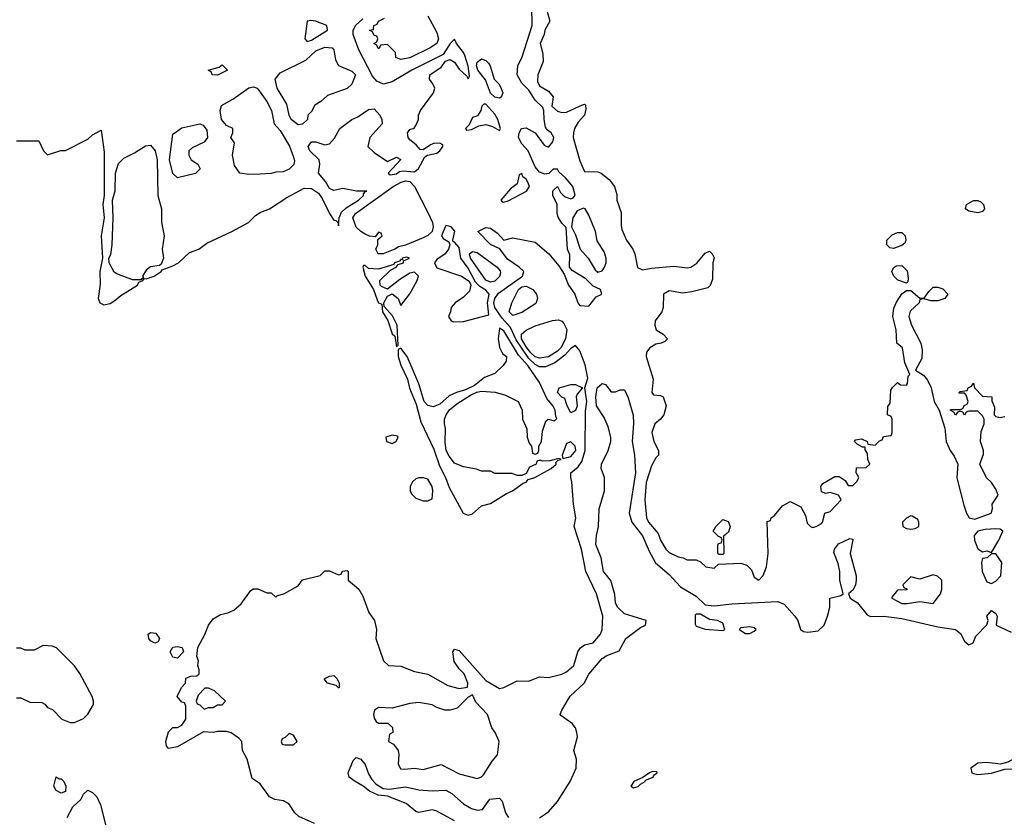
# Model space of a CAD drawing. Header units: inches. Extents: x 2722057 to 2913084, y 892730 to 1030005.
# Tile 79 of 231: x 2788925 to 2793328, y 991871 to 995436. Entities that reach past the tile are written whole.
import ezdxf

# ---------------------------------------------------------------- set-up
doc = ezdxf.new("R2010")
doc.units = ezdxf.units.IN
doc.header["$MEASUREMENT"] = 0
doc.layers.add('C7989', color=7, linetype='Continuous')
doc.layers.add('C7999', color=7, linetype='Continuous')

msp = doc.modelspace()

# ---------------------------------------------------------------- linework, layer by layer
at = {"layer": 'C7989', "color": 2}
for points, elevation in [([(2789810, 995188.7), (2789786, 995190), (2789782, 995202), (2789768, 995210), (2789816.4, 995223.6), (2789830, 995234), (2789854, 995210)], 10), ([(2789630, 994729), (2789610, 994748.7), (2789594.5, 994810), (2789610, 994924.7), (2789650, 994952.4), (2789730, 994970.8), (2789745.4, 994965.4), (2789762, 994942), (2789764.7, 994910), (2789750.6, 994889.4), (2789696.9, 994863.1), (2789682, 994850), (2789682, 994830), (2789692, 994810), (2789722, 994790), (2789732, 994770), (2789710.6, 994749.4)], 10), ([(2789430, 994273.6), (2789360.1, 994300.1), (2789347.9, 994307.9), (2789325.2, 994350), (2789324, 994370), (2789332.7, 994387.3), (2789338.7, 994430), (2789343.6, 994550), (2789340.7, 994630), (2789351.5, 994671.5), (2789353, 994750), (2789367.2, 994792.8), (2789390, 994816.9), (2789439, 994841), (2789487.8, 994872.2), (2789510, 994874.6), (2789530.2, 994850.2), (2789539.5, 994810), (2789542, 994650), (2789558.7, 994590), (2789558.7, 994530), (2789570.4, 994470), (2789561.6, 994410), (2789568, 994370), (2789557, 994343), (2789550, 994338), (2789510, 994332), (2789490, 994316), (2789474.8, 994290), (2789478, 994282), (2789470, 994278), (2789466, 994274)], 10), ([(2789530, 992649.2), (2789510, 992659), (2789502.7, 992670), (2789499, 992690), (2789510, 992697.3), (2789534.2, 992694.2), (2789550.7, 992670), (2789544.7, 992655.3)], 6), ([(2789630, 992582), (2789610, 992586), (2789598, 992610), (2789609.2, 992630.8), (2789630, 992634.8), (2789651.3, 992630), (2789658, 992610)], 6), ([(2789770, 992448), (2789752.7, 992447.3), (2789723.6, 992416.4), (2789714, 992390), (2789718, 992378), (2789730, 992374), (2789750, 992354), (2789770, 992362), (2789790, 992362), (2789810, 992374), (2789830, 992374), (2789846, 992390), (2789796.4, 992436.4)], 6), ([(2789102, 992042), (2789110, 992042), (2789122, 992030), (2789132, 992010), (2789130, 991986), (2789110, 991978), (2789088, 991990), (2789078, 992010), (2789088.4, 992051.6)], 6)]:
    msp.add_lwpolyline(points, close=True, dxfattribs=dict(at, elevation=elevation))
for points, elevation in [([(2790000, 994746.3), (2789950, 994744), (2789909.2, 994750), (2789885.1, 994785.1), (2789876, 994830), (2789886, 994886), (2789869.2, 994910), (2789878, 994930), (2789878, 994950), (2789850, 994964), (2789827.3, 994990), (2789821.6, 995030), (2789827.8, 995052.2), (2789878.6, 995081.4), (2789950, 995131.7), (2789970, 995136), (2789986.8, 995130), (2790000, 995111.9)], 10), ([(2788910, 994894), (2789010, 994894), (2789032, 994850), (2789050, 994832), (2789108.9, 994851.1), (2789130, 994852), (2789230, 994902), (2789250, 994922), (2789290, 994942), (2789303.4, 994843.4), (2789303.1, 994650), (2789297.1, 994610), (2789302.4, 994550), (2789288.7, 994470), (2789296, 994370), (2789283.7, 994310), (2789285.3, 994254.7), (2789275.3, 994190), (2789283, 994170), (2789301.8, 994161.8), (2789330, 994167.9), (2789350, 994180.3), (2789376.8, 994203.2), (2789452.3, 994250), (2789457.2, 994262.8), (2789475.3, 994270), (2789481.2, 994278.8), (2789490, 994277.3), (2789526, 994290), (2789558, 994310), (2789562.7, 994317.3), (2789610, 994335.6), (2789634.7, 994350), (2789684.1, 994395.9), (2789726, 994410), (2789762.3, 994437.7), (2789874, 994490), (2789947.6, 994530), (2789979.1, 994560.9), (2790000, 994573.6)], 10), ([(2790000, 992020.7), (2789964.7, 992044.7), (2789942, 992130), (2789922, 992170), (2789918, 992210), (2789904.7, 992224.7), (2789870, 992248.7), (2789850, 992254), (2789810, 992254), (2789790.8, 992249.2), (2789747.3, 992252.7), (2789630, 992185.2), (2789590, 992178), (2789582, 992190), (2789579, 992210), (2789590, 992252), (2789610, 992272), (2789630, 992272), (2789650, 992282), (2789668, 992310), (2789667.3, 992367.3), (2789662, 992382), (2789650, 992386), (2789628.9, 992411.1), (2789648.4, 992451.6), (2789666, 992470), (2789667.3, 992492.7), (2789690, 992502), (2789716.4, 992503.6), (2789727.3, 992512.7), (2789728, 992530), (2789722, 992550), (2789724, 992570), (2789717.2, 992590), (2789721.2, 992630), (2789752.9, 992687.1), (2789769, 992730), (2789790, 992758), (2789823.2, 992776.8), (2789855.5, 992784.5), (2789882.7, 992797.3), (2789914.8, 992825.2), (2789956.4, 992883.6), (2789968.4, 992891.6), (2789990, 992892), (2790000, 992887.5)], 6), ([(2788910, 992404.7), (2788930, 992404.7), (2788970, 992386), (2789023.6, 992383.6), (2789036.9, 992376.9), (2789050, 992362), (2789072, 992352), (2789114, 992310), (2789150, 992294), (2789170, 992294), (2789210, 992312), (2789230, 992332), (2789254.6, 992374.6), (2789255.3, 992390), (2789248.7, 992410), (2789193.6, 992513.6), (2789170, 992548), (2789090, 992628), (2789070, 992635.3), (2789030, 992638), (2788990, 992618), (2788950, 992618), (2788930, 992626), (2788910, 992626)], 10), ([(2789138, 991870), (2789163.1, 991916.9), (2789198, 991950), (2789210, 991974), (2789230, 991992), (2789250, 991982), (2789270, 991962), (2789286.4, 991926.4), (2789310, 991832)], 6)]:
    msp.add_lwpolyline(points, dxfattribs=dict(at, elevation=elevation))
at = {"layer": 'C7999', "color": 2}
for points, elevation in [([(2790000, 992887.5), (2790030, 992874), (2790050, 992874), (2790070, 992854), (2790078, 992862), (2790106, 992870), (2790170, 992904.7), (2790190, 992932), (2790269, 992951), (2790290, 992972), (2790310, 992972), (2790350, 992954), (2790362, 992958), (2790368.4, 992971.6), (2790390, 992974), (2790394, 992970), (2790394, 992930), (2790442, 992890), (2790459.6, 992859.6), (2790486.4, 992786.4), (2790512, 992750), (2790521, 992710), (2790518, 992670), (2790551.3, 992570), (2790574, 992550), (2790630, 992546.8), (2790690, 992522.8), (2790750, 992511), (2790839.8, 992459.8), (2790890, 992446), (2790927.3, 992452.7), (2790928.7, 992470), (2790912, 992512), (2790890, 992534), (2790867.5, 992567.5), (2790862, 992610), (2790870, 992622), (2790890, 992616), (2791010, 992482.8), (2791070, 992446.8), (2791090, 992450.7), (2791150, 992480.7), (2791200.4, 992479.6), (2791250, 992498), (2791290, 992496), (2791350, 992510.8), (2791370, 992520.7), (2791402.7, 992550), (2791421.2, 992610), (2791432.3, 992627.7), (2791450, 992641), (2791490, 992651), (2791522, 992690), (2791529.5, 992710), (2791533, 992770), (2791504.2, 992870), (2791457, 992970), (2791436.9, 993070), (2791404, 993170), (2791411.6, 993210), (2791400.9, 993270), (2791394, 993370), (2791389, 993390), (2791389, 993410), (2791422.3, 993437.7), (2791439.3, 993460.7), (2791454, 993510), (2791454.5, 993685.5), (2791461.7, 993730), (2791452.3, 993790), (2791466, 993834), (2791453.3, 993893.3), (2791430, 993955.3), (2791410, 993979.3), (2791390, 993967), (2791363.2, 993936.8), (2791317.9, 993902.1), (2791275.8, 993884.2), (2791250, 993884.8), (2791230, 993895.4), (2791202.1, 993922.1), (2791144.8, 994004.8), (2791119.6, 994059.6), (2791082.6, 994102.6), (2791049.9, 994149.9), (2791044.9, 994170), (2791049.4, 994190.6), (2791066, 994214), (2791174, 994290), (2791178.7, 994310), (2791158.4, 994330), (2791105.7, 994365.7), (2791071.5, 994411.5), (2791030, 994431.6), (2790974, 994490), (2791010, 994507.3), (2791030, 994504), (2791062.4, 994482.4), (2791090, 994451), (2791130, 994460.7), (2791230, 994441), (2791291.3, 994390), (2791335.5, 994335.5), (2791359.1, 994299.1), (2791378.8, 994250), (2791406.8, 994210), (2791421, 994170), (2791430, 994158), (2791470, 994156), (2791503.3, 994196.7), (2791528.7, 994210), (2791522, 994230), (2791490, 994245.2), (2791457.2, 994277.2), (2791395.5, 994315.5), (2791384, 994330), (2791384.7, 994384.7), (2791375.3, 994410), (2791368, 994508), (2791350, 994526), (2791333.6, 994553.6), (2791329.2, 994570), (2791329, 994610), (2791309, 994650), (2791309.1, 994669.1), (2791310, 994672), (2791330, 994691.3), (2791343.5, 994663.5), (2791353.7, 994653.7), (2791364.5, 994644.5), (2791390, 994636), (2791400.4, 994639.6), (2791408.9, 994651.1), (2791398, 994690), (2791366, 994730), (2791335.9, 994755.9), (2791330, 994768.7), (2791310, 994768), (2791290.8, 994749.2), (2791274, 994746), (2791250, 994754), (2791230, 994779), (2791199.3, 994850), (2791170, 994880.9), (2791156.2, 994910), (2791158, 994930), (2791169.6, 994950.4), (2791190, 994953.4), (2791230.5, 994930.5), (2791270, 994876), (2791290, 994866), (2791308.7, 994890), (2791314, 994910), (2791302, 994930), (2791283.7, 994943.7), (2791276, 994956), (2791269.6, 994989.6), (2791269.5, 995029.5), (2791263.7, 995043.7), (2791230, 995077.2), (2791201.1, 995121.1), (2791170, 995153), (2791149.7, 995190.3), (2791152, 995230), (2791171.8, 995270), (2791217, 995410), (2791215.9, 995495.9)], 6), ([(2791272.7, 995510), (2791296.3, 995430), (2791273, 995390), (2791270.3, 995369.7), (2791253, 995330), (2791263.9, 995283.9), (2791265.3, 995250), (2791241.6, 995190), (2791240.4, 995160.4), (2791250, 995141), (2791290, 995116), (2791310, 995091.3), (2791304.7, 995050), (2791330, 995026.8), (2791350, 995020.7), (2791370, 995022.8), (2791431.3, 995051.3), (2791450, 995058), (2791455.3, 995055.3), (2791456.9, 995036.9), (2791450.8, 995010), (2791422.5, 994977.5), (2791406, 994950), (2791401, 994930), (2791400.7, 994910), (2791430, 994804.7), (2791450, 994758), (2791510, 994756.3), (2791524.7, 994750), (2791561.4, 994721.4), (2791584.7, 994690), (2791595.3, 994655.3), (2791594.8, 994630), (2791614.4, 994574.4), (2791614, 994514), (2791618, 994498), (2791638.8, 994450), (2791667.3, 994410), (2791676, 994390), (2791687.9, 994327.9), (2791710, 994318), (2791750, 994326), (2791850, 994334.8), (2791910, 994326.8), (2791926, 994330), (2791952.9, 994347.1), (2791990, 994392), (2792010, 994402), (2792022, 994390), (2792031.1, 994371.1), (2792024.7, 994350), (2792023.6, 994276.4), (2792012, 994248), (2792002, 994238), (2791930, 994219), (2791890, 994214), (2791830, 994224), (2791804.7, 994210), (2791802.8, 994150), (2791796, 994130), (2791767.3, 994090), (2791764.9, 994070), (2791771.3, 994050), (2791802, 994030), (2791822, 994010), (2791810, 993998), (2791794, 993990), (2791770, 993986), (2791742.8, 993970), (2791728, 993950), (2791726, 993930), (2791757.3, 993830), (2791751.3, 993770), (2791759.6, 993759.6), (2791790, 993756), (2791802, 993750), (2791816, 993710), (2791806, 993670), (2791791.3, 993650), (2791764.7, 993630), (2791751.1, 993591.1), (2791761, 993550), (2791782, 993510), (2791782, 993490), (2791770, 993478), (2791750, 993442), (2791726.6, 993366.6), (2791720.5, 993290), (2791728.2, 993210), (2791737.3, 993190), (2791779.5, 993139.5), (2791791, 993110), (2791814.8, 993070), (2791830, 993054.8), (2791870, 993034.8), (2791891.3, 993031.3), (2791910, 993022), (2791950, 993022), (2791970, 993012), (2791994, 992990), (2792030, 992984.7), (2792050, 993002), (2792150, 993006), (2792177.3, 992997.3), (2792197.3, 992977.3), (2792210, 992944.7), (2792230, 992931.3), (2792250, 992952), (2792264, 992990), (2792272.3, 993050), (2792267.3, 993192.7), (2792282, 993198), (2792286, 993210), (2792300.4, 993219.6), (2792336.4, 993263.6), (2792370, 993282), (2792418, 993258), (2792439.6, 993219.6), (2792446, 993186), (2792462, 993170), (2792470, 993166.8), (2792486, 993170), (2792510, 993184.7), (2792515.3, 993190), (2792526, 993230), (2792550, 993238), (2792598, 993290), (2792586, 993310), (2792550, 993322), (2792530, 993318), (2792510, 993326), (2792508, 993350), (2792516.4, 993363.6), (2792570, 993394), (2792590, 993394), (2792616, 993376), (2792630, 993354), (2792650, 993354), (2792670, 993374), (2792678, 993390), (2792666, 993410), (2792667.3, 993432.7), (2792710, 993434), (2792726, 993450), (2792718, 993470), (2792716.4, 993496.4), (2792706, 993514), (2792706, 993526), (2792694, 993526), (2792670, 993538), (2792658, 993550), (2792662, 993558), (2792690, 993562), (2792714, 993550), (2792718, 993538), (2792750, 993534), (2792770, 993554), (2792782, 993558), (2792787.3, 993572.7), (2792822, 993578), (2792826, 993590), (2792826, 993650), (2792822, 993662), (2792806, 993670), (2792807.3, 993707.3), (2792818, 993722), (2792820.4, 993779.6), (2792827.3, 993792.7), (2792850, 993814), (2792863.6, 993803.6), (2792890, 993802), (2792895.3, 993810), (2792898, 993842), (2792906, 993850), (2792882.7, 993902.7), (2792873.2, 993970), (2792848, 993990), (2792844, 994050), (2792829, 994110), (2792833.4, 994146.6), (2792845.8, 994174.2), (2792869.4, 994210.6), (2792890, 994226), (2792910, 994226), (2792950, 994190.7), (2792970, 994191), (2792990, 994221), (2793010, 994241), (2793030, 994240.7), (2793053, 994233), (2793076, 994210), (2793062, 994190), (2793030, 994179.3), (2792999.3, 994179.3), (2792970, 994188), (2792950, 994186), (2792946.8, 994170), (2792907.4, 994132.6), (2792901.3, 994110), (2792912.4, 994070), (2792954.9, 993990), (2792960.7, 993960.7), (2792958.9, 993921.1), (2792931, 993870), (2792967.2, 993847.2), (2792984.8, 993824.8), (2793000.4, 993790), (2793014.9, 993730), (2793037.3, 993690), (2793062, 993610), (2793068.4, 993550), (2793085.3, 993510), (2793104.4, 993484.4), (2793120.5, 993450), (2793115.8, 993390), (2793119.5, 993370), (2793146.3, 993266.3), (2793158.4, 993230), (2793171, 993210), (2793196.3, 993203.7), (2793268.7, 993230), (2793275.3, 993250), (2793274, 993270), (2793301.2, 993310), (2793290, 993338), (2793270, 993368), (2793248.4, 993388.4), (2793218, 993450), (2793234.6, 993494.6), (2793235.3, 993510), (2793222, 993550), (2793224.7, 993595.3), (2793238, 993630), (2793238, 993650), (2793230, 993666), (2793210, 993686), (2793170, 993686), (2793158, 993682), (2793150, 993668), (2793142, 993682), (2793130, 993686), (2793118, 993682), (2793110, 993668), (2793102, 993682), (2793086, 993690), (2793090, 993694), (2793130, 993694), (2793142, 993698), (2793148, 993712), (2793162, 993718), (2793166, 993730), (2793158, 993758), (2793150, 993766), (2793126, 993766), (2793126, 993770), (2793130, 993774), (2793162, 993778), (2793166, 993790), (2793182, 993798), (2793190, 993812), (2793194, 993790), (2793230, 993754), (2793272, 993750), (2793272.7, 993732.7), (2793283.6, 993703.6), (2793282, 993670), (2793290, 993662), (2793310, 993658), (2793330, 993662)], 6), ([(2790000, 994573.6), (2790004, 994576), (2790042.4, 994590), (2790119.3, 994640.7), (2790197.6, 994682.4), (2790230, 994682.2), (2790261.2, 994661.2), (2790277.5, 994637.5), (2790310, 994570.5), (2790330, 994540.4), (2790338.7, 994538.7), (2790348.6, 994528.6), (2790350, 994514), (2790354, 994550), (2790364.4, 994575.6), (2790384.5, 994595.5), (2790439.7, 994630), (2790462.7, 994650), (2790462.7, 994657.3), (2790471.8, 994668.2), (2790478, 994670), (2790430.6, 994669.4), (2790370, 994682), (2790330, 994673.2), (2790310, 994682), (2790293, 994713), (2790260.7, 994750), (2790267, 994790), (2790263.7, 994810), (2790222, 994850), (2790215.1, 994870), (2790229.3, 994890), (2790250, 994890.4), (2790290, 994876.3), (2790310, 994882), (2790333, 994907), (2790356, 994950), (2790410, 994990.4), (2790437.6, 995002.4), (2790485.3, 995034.7), (2790510, 995037.1), (2790535.5, 995010), (2790544, 994990), (2790546, 994970), (2790491.3, 994910), (2790482, 994870), (2790510, 994842), (2790570, 994802), (2790610, 994822), (2790630, 994812), (2790572, 994750), (2790582, 994742), (2790610, 994747.2), (2790622.9, 994757.1), (2790639.5, 994760.5), (2790690, 994755.8), (2790708.5, 994771.5), (2790736.6, 994823.4), (2790749, 994831), (2790790, 994839.5), (2790804.5, 994850), (2790817.2, 994870), (2790816.5, 994876.5), (2790804, 994884), (2790777.3, 994882.7), (2790762.5, 994877.5), (2790730, 994854), (2790715.3, 994855.3), (2790697.5, 994877.5), (2790670, 994899), (2790662.7, 994910), (2790659, 994930), (2790670, 994944.7), (2790688.4, 994951.6), (2790696.4, 994963.6), (2790708, 994990), (2790708, 995010), (2790718, 995030), (2790775.3, 995110), (2790781.2, 995130), (2790773.2, 995150), (2790757.2, 995170), (2790759, 995190), (2790810, 995224), (2790829.4, 995250.6), (2790850, 995258), (2790870, 995246.8), (2790890, 995214.8), (2790924.5, 995184.5), (2790930, 995172), (2790936.5, 995183.5), (2790930, 995228), (2790915.8, 995275.8), (2790909.6, 995290), (2790877.6, 995330), (2790870, 995349), (2790850, 995329.4), (2790819.3, 995280.7), (2790679.3, 995210), (2790590, 995158.5), (2790552.5, 995147.5), (2790521.6, 995161.6), (2790503.4, 995183.4), (2790441.7, 995301.7), (2790415.8, 995370), (2790416.5, 995390), (2790427.8, 995412.2), (2790459.5, 995440.5)], 10), ([(2790750, 995453), (2790790, 995378.8), (2790797.1, 995350), (2790790.5, 995330), (2790761, 995310), (2790670, 995266), (2790630, 995258), (2790607.3, 995267.3), (2790606, 995290), (2790570, 995326), (2790538, 995322), (2790532.7, 995307.3), (2790527.3, 995307.3), (2790522, 995322), (2790508, 995330), (2790522, 995338), (2790526, 995350), (2790522, 995362), (2790510, 995366), (2790502, 995382), (2790488.7, 995390), (2790507.3, 995392.7), (2790508.7, 995410), (2790523.1, 995416.9), (2790529, 995430), (2790556.5, 995443.5)], 6), ([(2790000, 995111.9), (2790030.3, 995070.3), (2790050.3, 995030.3), (2790063, 994970), (2790090, 994940.7), (2790131.3, 994871.3), (2790150, 994822), (2790153.4, 994806.6), (2790150.9, 994789.1), (2790130, 994768), (2790103.6, 994756.4), (2790070, 994755.3), (2790050, 994748.7), (2790000, 994746.3)], 10), ([(2791250, 991868), (2791290, 991895.5), (2791330, 991940.7), (2791386, 992030), (2791413.6, 992090), (2791414.5, 992130), (2791402.7, 992170), (2791419.5, 992230), (2791417, 992250), (2791411.2, 992271.2), (2791396, 992290), (2791345.2, 992325.2), (2791342, 992330), (2791349.2, 992350), (2791387.2, 992412.8), (2791449.3, 992470), (2791469.7, 992510.3), (2791530, 992580.7), (2791550, 992594), (2791605.2, 992614.8), (2791636, 992670), (2791701.3, 992718.7), (2791724, 992730), (2791726, 992750), (2791630, 992780.7), (2791598, 992810), (2791589.6, 992830), (2791586.3, 992866.3), (2791569, 992929), (2791535.3, 992970), (2791525.2, 993030), (2791502, 993090), (2791503.7, 993130), (2791512.7, 993170), (2791516, 993250), (2791539.5, 993330), (2791539.5, 993390), (2791525.1, 993430), (2791527.3, 993450), (2791557.2, 993510), (2791569.2, 993550), (2791569, 993570), (2791556.5, 993616.5), (2791538, 993658), (2791504.4, 993710), (2791500.9, 993750), (2791507.3, 993790), (2791530, 993810.4), (2791545.2, 993805.2), (2791570, 993772), (2791590, 993772), (2791610, 993782), (2791630, 993782), (2791646.4, 993746.4), (2791667.9, 993667.9), (2791670.4, 993630.4), (2791664, 993550), (2791674.9, 993490), (2791678.7, 993410), (2791650.4, 993230), (2791663.1, 993190), (2791710.8, 993129.2), (2791739.9, 993059.9), (2791768.9, 993008.9), (2791830, 992955.5), (2791880.6, 992900.6), (2791950, 992859.1), (2791990, 992821), (2792030, 992815.5), (2792110, 992824.9), (2792315.5, 992835.5), (2792344, 992824), (2792390.8, 992770), (2792404, 992750), (2792416, 992710), (2792430, 992700.7), (2792450, 992698), (2792495.8, 992704.2), (2792522, 992730), (2792537.2, 992770), (2792548, 992810), (2792548, 992850), (2792597.2, 992862.8), (2792608, 992870), (2792592, 992930), (2792592.3, 992970), (2792584.7, 993004.7), (2792566.3, 993053.7), (2792569.2, 993070), (2792586.5, 993093.5), (2792636.9, 993116.9), (2792650, 993114), (2792650.9, 993110.9), (2792639.1, 993050), (2792664.9, 992950), (2792664.9, 992930), (2792663, 992910), (2792652.5, 992887.5), (2792631.3, 992870), (2792638, 992850), (2792671, 992830), (2792715.2, 992775.2), (2792730, 992768.2), (2792790, 992770.4), (2792870, 992759.5), (2793030, 992722.4), (2793110, 992710.7), (2793132.8, 992692.8), (2793150, 992658), (2793170, 992641), (2793188, 992650), (2793200.2, 992679.8), (2793249.3, 992730.7), (2793255.3, 992750), (2793249.7, 992770), (2793270, 992795.5), (2793290, 992781), (2793295.5, 992770), (2793292, 992730), (2793358, 992698)], 2), ([(2790870, 991854.5), (2790790, 991898.4), (2790770, 991904.5), (2790710, 991892.7), (2790696, 991896), (2790653, 991933), (2790570, 991964.5), (2790528.7, 991970), (2790490, 991987.3), (2790461.2, 992010), (2790425.2, 992030), (2790399, 992050), (2790393.2, 992070), (2790416, 992124), (2790430, 992138), (2790450, 992130.7), (2790470, 992107.3), (2790484.8, 992064.8), (2790499.2, 992039.2), (2790518.4, 992018.4), (2790550, 991998.8), (2790576.8, 991996.8), (2790650, 992007), (2790710, 991993.1), (2790770, 991988.8), (2790830, 991992), (2790857.1, 991977.1), (2790910, 991930.6), (2790946, 991910), (2790970, 991903), (2790994.2, 991905.8), (2791027.7, 991952.3), (2791070, 991956), (2791082.8, 991942.8), (2791098, 991890), (2791111, 991870)], 2), ([(2790243.1, 991843.1), (2790173.6, 991873.6), (2790155.3, 991890), (2790129.3, 991929.3), (2790104.7, 991944.7), (2790066, 991950), (2790042, 991962), (2790000.4, 992020.4), (2790000, 992020.7)], 6)]:
    msp.add_lwpolyline(points, dxfattribs=dict(at, elevation=elevation))
for points, elevation in [([(2790226.9, 995433.1), (2790210.9, 995429.1), (2790200.7, 995350), (2790210, 995338.8), (2790230, 995345.3), (2790302, 995390), (2790299, 995410), (2790248, 995430)], 14), ([(2790170, 994966), (2790139.5, 994990), (2790129.7, 995009.7), (2790119.1, 995059.1), (2790076, 995130), (2790067.6, 995170), (2790090, 995199.1), (2790204.8, 995255.2), (2790250, 995297.1), (2790290, 995313.7), (2790322, 995310), (2790330, 995302), (2790336.8, 995256.8), (2790350, 995231.3), (2790410, 995206), (2790426, 995190), (2790418.8, 995170), (2790410, 995148.7), (2790390, 995128.7), (2790302, 995098), (2790272, 995070), (2790245.4, 995054.6), (2790230, 995026), (2790214, 995010), (2790212, 994990), (2790190, 994969)], 10), ([(2791070, 995085.1), (2791050, 995089.7), (2791030, 995108.2), (2791007.7, 995167.7), (2790973.3, 995210), (2790967.3, 995230), (2790970, 995246), (2790990, 995261.3), (2791010, 995254.4), (2791021.4, 995241.4), (2791028.9, 995230), (2791046.8, 995170), (2791067.7, 995150), (2791075.8, 995135.8), (2791086, 995110), (2791078.8, 995090)], 6), ([(2791010, 995059), (2791001, 995059), (2790990.9, 995049.1), (2790986.8, 995030), (2790972.8, 995007.2), (2790950, 994999), (2790934.4, 994965.6), (2790918, 994950), (2790922.8, 994942.8), (2790944.9, 994944.9), (2790978, 994962), (2791010, 994967), (2791038.7, 994958.7), (2791070, 994941), (2791075.1, 994950), (2791063, 994990), (2791050, 995014.5)], 10), ([(2791170, 994748), (2791158, 994742), (2791150, 994702), (2791120.5, 994679.5), (2791076, 994630), (2791082, 994622), (2791090, 994620.7), (2791110, 994626.4), (2791190.9, 994669.1), (2791204.5, 994690), (2791197.6, 994710), (2791190, 994722.7), (2791174.5, 994734.5)], 10), ([(2790550, 994389.3), (2790528, 994390), (2790518, 994410), (2790526, 994430), (2790526, 994454), (2790546, 994470), (2790542, 994482), (2790530, 994486), (2790514, 994466), (2790490, 994468), (2790470, 994478), (2790450, 994488.7), (2790430, 994509), (2790414, 994550), (2790426.6, 994570), (2790595.6, 994690), (2790630.3, 994710.3), (2790650, 994716.1), (2790670, 994713.1), (2790690.2, 994690.2), (2790751.7, 994571.7), (2790770.3, 994529.7), (2790774.7, 994510), (2790770.2, 994490), (2790750, 994471.3), (2790730, 994461.5), (2790650, 994428.2), (2790618.8, 994421.2), (2790602, 994410)], 6), ([(2793210, 994572.7), (2793170, 994580.9), (2793154, 994590), (2793159, 994610), (2793190, 994627.3), (2793210, 994627.7), (2793222.5, 994622.5), (2793234.8, 994610), (2793238.8, 994590), (2793230, 994579)], 6), ([(2791446.8, 994593.2), (2791418, 994582), (2791398, 994550), (2791392, 994510), (2791410, 994474), (2791431, 994410), (2791467.7, 994370), (2791498, 994318), (2791510, 994307.3), (2791530, 994314), (2791540.7, 994330), (2791547.8, 994350), (2791548, 994370), (2791538, 994398), (2791507.7, 994447.7), (2791499.7, 994490), (2791470, 994562), (2791453.2, 994590)], 6), ([(2790830, 994516), (2790810.6, 994470), (2790818.8, 994458.8), (2790843.4, 994443.4), (2790848.4, 994430), (2790843.1, 994410), (2790827, 994390), (2790790, 994364.2), (2790779.6, 994350), (2790790, 994327), (2790901, 994290), (2790930.7, 994270.7), (2790938.8, 994258.8), (2790942, 994250), (2790937.1, 994222.9), (2790910, 994195.3), (2790872, 994170), (2790854, 994150), (2790852, 994130), (2790842, 994110), (2790854, 994090), (2790866, 994086), (2790910, 994087.3), (2791023.1, 994116.9), (2791016.5, 994170), (2791024, 994210), (2791010, 994227.8), (2790983.1, 994243.1), (2790962.7, 994262.7), (2790930, 994325.1), (2790897.6, 994370), (2790890, 994417.2), (2790870, 994441.2), (2790863.2, 994443.2), (2790861.2, 994450), (2790871.5, 994491.5), (2790854, 994510)], 10), ([(2792833.2, 994413.2), (2792816, 994416), (2792802.7, 994430), (2792802.7, 994450), (2792825.8, 994474.2), (2792850, 994485.5), (2792870, 994484.9), (2792884.9, 994470), (2792887.7, 994450), (2792882.5, 994437.5), (2792870, 994426.6)], 6), ([(2790655.3, 994375.3), (2790636, 994370), (2790636.9, 994363.1), (2790630, 994364), (2790623.4, 994356.6), (2790600.7, 994350), (2790597.5, 994342.5), (2790530, 994320.4), (2790484.2, 994324.2), (2790470, 994337), (2790462.5, 994337.5), (2790458.8, 994330), (2790470.3, 994290), (2790507.2, 994230), (2790523.2, 994183.2), (2790530, 994170.7), (2790544.7, 994164.7), (2790547.7, 994130), (2790571.6, 994091.6), (2790590, 994032), (2790602, 994022), (2790610, 993974), (2790618, 993982), (2790613.2, 994070), (2790592.7, 994112.7), (2790554.6, 994154.6), (2790553.2, 994170), (2790570, 994200.7), (2790590, 994210.8), (2790617.3, 994190), (2790630, 994158), (2790670, 994210.8), (2790702, 994270), (2790707.8, 994290), (2790690, 994307.8), (2790670, 994302.6), (2790625.2, 994274.8), (2790570, 994231.6), (2790543.1, 994243.1), (2790537.6, 994250), (2790535.8, 994270), (2790583.3, 994316.7), (2790609.2, 994330), (2790618, 994342), (2790641.2, 994350), (2790642, 994358), (2790668.7, 994370)], 10), ([(2791030, 994263.5), (2791010, 994272), (2790941.1, 994370), (2790936.2, 994390), (2790950, 994400.3), (2790970, 994395.3), (2791060.5, 994330), (2791073.6, 994313.6), (2791074.7, 994305.3), (2791071.3, 994288.7), (2791050, 994266.9)], 6), ([(2792890, 994258), (2792852.5, 994272.5), (2792834, 994290), (2792825.2, 994310), (2792832.9, 994327.1), (2792843.7, 994336.3), (2792870, 994337.3), (2792894, 994314), (2792898.8, 994281.2), (2792896, 994264)], 6), ([(2791130, 994114), (2791114, 994130), (2791125.2, 994170), (2791156.2, 994230), (2791170, 994241.3), (2791190, 994245.7), (2791219.5, 994230), (2791235.6, 994210), (2791241.1, 994190), (2791232.7, 994167.3), (2791170, 994127.3)], 2), ([(2791250, 993923.1), (2791230, 993929.8), (2791210, 993947.1), (2791190, 993974), (2791169.1, 994010), (2791168.9, 994031.1), (2791190, 994048.4), (2791230, 994068.2), (2791307.9, 994092.1), (2791334.3, 994094.3), (2791350, 994088.4), (2791358.8, 994078.8), (2791371.5, 994051.5), (2791365.2, 994010), (2791344.9, 993970), (2791330, 993954), (2791290, 993928.8)], 2), ([(2791070, 994057.2), (2791064.4, 994010), (2791070.7, 993970.7), (2791084.5, 993944.5), (2791102, 993930), (2791101, 993910), (2791087.7, 993890), (2791050, 993854.5), (2791003.6, 993836.4), (2790958.3, 993801.7), (2790918.7, 993781.3), (2790878, 993770), (2790845.8, 993754.2), (2790803.1, 993716.9), (2790774.7, 993705.3), (2790750, 993712), (2790734, 993730), (2790710, 993808), (2790657, 993930), (2790630, 993968), (2790618, 993962), (2790617.3, 993930), (2790630, 993891.3), (2790659.1, 993830), (2790668.5, 993788.5), (2790697.6, 993717.6), (2790718.4, 993638.4), (2790776.9, 993516.9), (2790802.3, 993442.3), (2790828.4, 993390), (2790844.8, 993344.8), (2790908.4, 993230), (2790930, 993221.1), (2790950, 993227.4), (2790990, 993262.8), (2791030, 993273.4), (2791101.3, 993318.7), (2791129, 993330), (2791176.2, 993363.8), (2791190, 993368.2), (2791199, 993381), (2791228, 993390), (2791301.2, 993430), (2791324, 993450), (2791323.1, 993456.9), (2791332.7, 993467.3), (2791346, 993470), (2791335.3, 993475.3), (2791295.3, 993464.7), (2791263.1, 993463.1), (2791252.7, 993467.3), (2791238, 993462), (2791234, 993450), (2791204.7, 993435.3), (2791190, 993408), (2791170, 993398), (2791150, 993398), (2791127.3, 993407.3), (2791050, 993408), (2791030, 993418), (2790990, 993418), (2790967.3, 993427.3), (2790910, 993438), (2790870, 993454), (2790845.1, 993485.1), (2790832.3, 993510), (2790827.6, 993547.6), (2790829.2, 993609.2), (2790824, 993630), (2790825.2, 993650), (2790832.7, 993670), (2790847.3, 993692.7), (2790880.5, 993719.5), (2790941.6, 993758.4), (2790969.3, 993770.7), (2790990, 993775.5), (2791050.7, 993770.7), (2791098, 993758), (2791154, 993730), (2791172, 993690), (2791174, 993650), (2791192.7, 993607.3), (2791194, 993570), (2791203.6, 993543.6), (2791214, 993530), (2791218, 993498), (2791230, 993494), (2791242, 993498), (2791246, 993510), (2791246, 993530), (2791258, 993550), (2791263.1, 993596.9), (2791278, 993642), (2791288.9, 993651.1), (2791316.4, 993643.6), (2791327.3, 993652.7), (2791322, 993662), (2791319.6, 993690), (2791310, 993709.2), (2791282.5, 993742.5), (2791250, 993815.1), (2791197.2, 993890), (2791156, 993936), (2791090, 994045.1)], 10), ([(2791390, 993679), (2791373.2, 993710), (2791363.2, 993743.2), (2791350, 993749.4), (2791329.6, 993770), (2791338, 993790), (2791390, 993806), (2791410, 993806), (2791442, 993790), (2791418, 993762), (2791414, 993750), (2791417.3, 993710), (2791410, 993689)], 6), ([(2790590, 993579), (2790562, 993570), (2790564.7, 993550), (2790590, 993541), (2790608, 993550), (2790618, 993570), (2790614, 993574)], 10), ([(2791390, 993549.3), (2791370, 993542), (2791351, 993490), (2791354, 993474), (2791390, 993483.1), (2791412, 993510), (2791409.3, 993530)], 10), ([(2790730, 993388.7), (2790710, 993388.7), (2790696.9, 993383.1), (2790682, 993370), (2790671.3, 993350), (2790671.3, 993330), (2790676.9, 993316.9), (2790696.9, 993296.9), (2790730, 993284.7), (2790750, 993284.7), (2790770, 993294), (2790773.2, 993330), (2790769, 993350), (2790750, 993382)], 10), ([(2792050, 993046), (2792047.3, 993052.7), (2792047.3, 993087.3), (2792050, 993094), (2792062, 993098), (2792066, 993110), (2792062, 993122), (2792050, 993126), (2792026, 993150), (2792038, 993170), (2792070, 993202), (2792092.7, 993192.7), (2792102, 993170), (2792095.3, 993144.7), (2792072.7, 993127.3), (2792074, 993050), (2792070, 993046)], 6), ([(2792910, 993218), (2792890, 993208), (2792872, 993190), (2792874, 993170), (2792890, 993162), (2792910, 993158), (2792930, 993162), (2792946, 993170), (2792946, 993190), (2792942, 993202), (2792916.4, 993216.4)], 6), ([(2793290, 993160.9), (2793242.4, 993157.6), (2793210, 993149.5), (2793192.7, 993130), (2793194.4, 993110), (2793210, 993070.8), (2793230, 993058), (2793250, 993062), (2793270, 993054), (2793304, 993110), (2793322, 993150), (2793310, 993159)], 6), ([(2793290, 993048), (2793270, 993048), (2793252, 993030), (2793230, 993028), (2793226.4, 993010), (2793228.9, 992968.9), (2793250, 992924), (2793270, 992916), (2793290, 992926.8), (2793312.7, 992950), (2793317.2, 993010)], 6), ([(2793010, 992955.3), (2792950, 992935.3), (2792910, 992946), (2792874, 992910), (2792878, 992898), (2792892.7, 992892.7), (2792892.7, 992887.3), (2792850, 992886), (2792824.7, 992855.3), (2792824.7, 992850), (2792870, 992826.4), (2792894.2, 992825.8), (2792950, 992836), (2793010, 992826.8), (2793042, 992870), (2793048.7, 992890), (2793048, 992930), (2793028.9, 992948.9)], 6), ([(2791970, 992778), (2791950, 992778), (2791946, 992774), (2791945.4, 992734.6), (2791950, 992724.7), (2791990, 992711.3), (2792070, 992706), (2792078, 992710), (2792070, 992738), (2792046, 992750), (2792010, 992755.3)], 2), ([(2792190, 992722), (2792150, 992718), (2792142, 992710), (2792170, 992692), (2792190, 992692), (2792210, 992702), (2792218, 992710), (2792210, 992718)], 2), ([(2790350, 992449.2), (2790339.5, 992459.5), (2790302, 992470), (2790286, 992490), (2790310, 992502), (2790330, 992504), (2790344, 992490), (2790354, 992470), (2790354, 992450)], 2), ([(2790950, 992418), (2790930, 992408), (2790881, 992359), (2790850.6, 992349.4), (2790826, 992350), (2790790, 992362), (2790770, 992374), (2790710, 992384), (2790670, 992379), (2790590, 992358), (2790530, 992362), (2790512, 992350), (2790506.8, 992330), (2790510, 992314), (2790519.6, 992299.6), (2790530, 992292), (2790571.6, 992291.6), (2790591.6, 992271.6), (2790594, 992250), (2790578, 992242), (2790574, 992210), (2790596.9, 992196.9), (2790618, 992170), (2790621, 992150), (2790617.3, 992110), (2790627.9, 992087.9), (2790645.2, 992085.2), (2790690, 992090.7), (2790730, 992084), (2790810, 992106), (2790890, 992065.5), (2790970, 992044), (2790990, 992051), (2790998.9, 992061.1), (2791038, 992122), (2791062, 992150), (2791069.2, 992210), (2791051.8, 992250), (2791037, 992270), (2791016.2, 992330), (2790965.2, 992385.2)], 6), ([(2790130, 992246), (2790112.7, 992227.3), (2790098, 992222), (2790094, 992210), (2790098, 992198), (2790110, 992194), (2790150, 992194), (2790166, 992210), (2790150, 992238)], 6), ([(2793510, 992151.6), (2793450, 992143), (2793410, 992144.7), (2793390, 992142.4), (2793343.1, 992116.9), (2793311.3, 992108.7), (2793250, 992115.8), (2793210, 992112.6), (2793178, 992090), (2793182.8, 992070), (2793190, 992066.4), (2793210, 992062.6), (2793270, 992068.5), (2793330, 992085.5), (2793450, 992090.4), (2793515.3, 992110), (2793562, 992130), (2793529.3, 992149.3)], 2), ([(2791755.1, 992075.1), (2791741, 992070), (2791712, 992048), (2791671.3, 992030), (2791658, 992010), (2791670, 992002.8), (2791690, 992007.7), (2791700.7, 992019.3), (2791722, 992030), (2791724, 992036), (2791757.2, 992050), (2791760.9, 992059.1), (2791775.3, 992070), (2791773.6, 992073.6)], 2)]:
    msp.add_lwpolyline(points, close=True, dxfattribs=dict(at, elevation=elevation))

doc.saveas('drawing.dxf')
